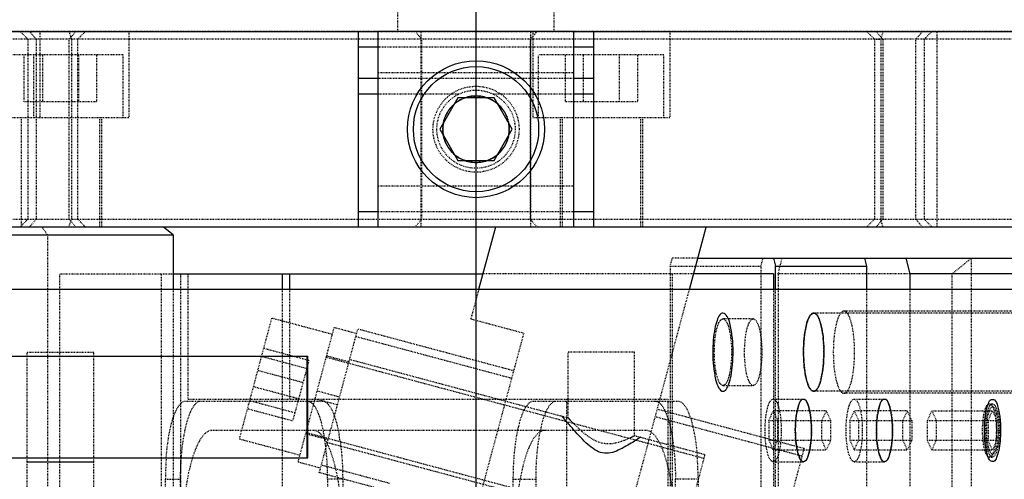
# Model space of a CAD drawing. Header units: millimetres. Extents: x -24622 to 2314, y -1603 to 2287.
# Tile 12 of 236: x -3073 to -2947, y 870 to 929. Entities that reach past the tile are written whole.
import ezdxf
from ezdxf.lldxf.tags import DXFTag

# ---------------------------------------------------------------- set-up
doc = ezdxf.new("R2010")
doc.units = ezdxf.units.MM
doc.linetypes.add('HIDDEN', pattern=[0.2, 0.1, -0.1])
doc.layers.add('02___PRT_ALL_AXES', color=7, linetype='Continuous')
doc.layers.add('DEFAULT_2', color=8, linetype='HIDDEN')
tags = doc.linetypes.add('CENTER', pattern=[2, 1.25, -0.25, 0.25, -0.25]).pattern_tags.tags
tags[10:11] = [DXFTag(74, 4), DXFTag(75, 0), DXFTag(340, '0'), DXFTag(46, 1.0), DXFTag(50, 0.0), DXFTag(44, 0.0), DXFTag(45, 0.0)]
tags[8:9] = [DXFTag(74, 4), DXFTag(75, 0), DXFTag(340, '0'), DXFTag(46, 1.0), DXFTag(50, 0.0), DXFTag(44, 0.0), DXFTag(45, 0.0)]
tags[6:7] = [DXFTag(74, 4), DXFTag(75, 0), DXFTag(340, '0'), DXFTag(46, 1.0), DXFTag(50, 0.0), DXFTag(44, 0.0), DXFTag(45, 0.0)]
tags[4:5] = [DXFTag(74, 4), DXFTag(75, 0), DXFTag(340, '0'), DXFTag(46, 1.0), DXFTag(50, 0.0), DXFTag(44, 0.0), DXFTag(45, 0.0)]

msp = doc.modelspace()

# ---------------------------------------------------------------- linework, layer by layer
at = {"color": 1, "linetype": 'CENTER', "ltscale": 304.8}
msp.add_line((-3014.808, 685.354), (-3014.808, 1213.43), dxfattribs=at)
at = {"color": 7, "linetype": 'Continuous'}
for p, q in [((-3029.808, 902.336), (-3029.808, 927.336)), ((-3027.308, 902.336), (-3027.308, 927.336)), ((-3002.308, 927.336), (-3027.308, 927.336)), ((-3002.308, 902.336), (-3002.308, 927.336)), ((-2999.808, 927.336), (-2999.808, 902.336)), ((-3027.308, 925.336), (-3029.808, 925.336)), ((-2999.808, 925.336), (-3002.308, 925.336)), ((-3027.308, 921.336), (-3029.808, 921.336)), ((-2999.808, 921.336), (-3002.308, 921.336)), ((-3027.308, 919.336), (-3029.808, 919.336)), ((-2999.808, 919.336), (-3002.308, 919.336)), ((-3017.117, 918.836), (-3019.426, 914.836)), ((-3012.498, 918.836), (-3017.117, 918.836)), ((-3010.189, 914.836), (-3012.498, 918.836)), ((-3019.426, 914.836), (-3017.117, 910.836)), ((-3012.498, 910.836), (-3010.189, 914.836)), ((-3017.117, 910.836), (-3012.498, 910.836)), ((-3029.808, 904.336), (-3027.308, 904.336)), ((-3002.308, 904.336), (-2999.808, 904.336)), ((-2839.287, 902.336), (-3213.748, 902.336)), ((-3053.487, 901.336), (-3054.712, 902.336)), ((-3012.33, 902.336), (-3014.473, 894.337)), ((-2987.556, 894.337), (-2985.413, 902.336)), ((-3093.682, 901.336), (-3053.487, 901.336)), ((-3053.487, 901.336), (-3053.487, 894.337)), ((-2986.484, 898.337), (-2944.532, 898.337)), ((-2976.8, 898.337), (-2976.541, 897.337)), ((-2965.209, 898.337), (-2964.95, 897.337)), ((-2959.921, 898.337), (-2959.404, 896.337)), ((-2976.541, 894.337), (-2976.541, 897.337)), ((-2976.541, 897.337), (-2964.95, 897.337)), ((-2964.95, 897.337), (-2964.95, 894.337)), ((-3053.487, 896.336), (-3013.937, 896.337)), ((-3039.585, 896.336), (-3039.585, 894.337)), ((-3038.619, 896.337), (-3038.619, 894.337)), ((-2976.8, 896.337), (-2987.02, 896.337)), ((-2976.8, 896.337), (-2976.8, 894.337)), ((-2944.264, 896.337), (-2959.404, 896.337)), ((-2959.404, 896.337), (-2959.404, 894.337)), ((-2860.808, 894.337), (-3108.484, 894.337)), ((-3172.822, 885.837), (-3036.304, 885.837)), ((-3036.438, 885.837), (-3036.438, 872.837)), ((-3036.304, 872.837), (-3036.304, 885.837)), ((-3172.822, 872.837), (-3036.304, 872.837)), ((-3072.14, 872.336), (-3063.641, 872.336))]:
    msp.add_line(p, q, dxfattribs=at)
for radius in [8.75, 8]:
    msp.add_circle((-3014.808, 914.836), radius, dxfattribs=at)
for points, start_tangent, end_tangent in [([(-3010.558, 914.836), (-3010.87, 916.434), (-3011.791, 917.829), (-3013.175, 918.759), (-3014.81, 919.086), (-3016.445, 918.757), (-3017.828, 917.825), (-3018.747, 916.43), (-3019.058, 914.836)], (-0.0048593, 0.9999882), (-0.0041531, -0.9999914)), ([(-3019.058, 914.836), (-3018.745, 913.237), (-3017.825, 911.842), (-3016.441, 910.912), (-3014.805, 910.586), (-3013.17, 910.914), (-3011.787, 911.846), (-3010.868, 913.241), (-3010.558, 914.836)], (0.0048593, -0.9999882), (0.0041531, 0.9999914)), ([(-2983.27, 891.337), (-2983.661, 891.104), (-2984.024, 890.401), (-2984.302, 889.353), (-2984.5, 887.891), (-2984.564, 886.25), (-2984.476, 884.526), (-2984.201, 882.862), (-2983.79, 881.759), (-2983.27, 881.337)], (-1, 0), (1, 0)), ([(-2983.27, 881.337), (-2982.879, 881.57), (-2982.516, 882.273), (-2982.238, 883.321), (-2982.04, 884.783), (-2981.976, 886.424), (-2982.064, 888.148), (-2982.34, 889.812), (-2982.75, 890.915), (-2983.27, 891.337)], (1, 0), (-1, 0)), ([(-2971.679, 881.337), (-2972.07, 881.57), (-2972.433, 882.273), (-2972.711, 883.321), (-2972.909, 884.783), (-2972.973, 886.424), (-2972.885, 888.148), (-2972.609, 889.812), (-2972.199, 890.915), (-2971.679, 891.337)], (-1, 0), (1, 0)), ([(-2971.679, 891.337), (-2971.288, 891.104), (-2970.925, 890.401), (-2970.647, 889.353), (-2970.449, 887.891), (-2970.385, 886.25), (-2970.473, 884.526), (-2970.749, 882.862), (-2971.159, 881.759), (-2971.679, 881.337)], (1, 0), (-1, 0)), ([(-2971.956, 876.337), (-2972.018, 877.7), (-2972.195, 878.889), (-2972.472, 879.798), (-2972.833, 880.29), (-2973.234, 880.226), (-2973.634, 879.473), (-2973.913, 878.162), (-2974.027, 876.337)], (0, 1), (0, -1)), ([(-2961.604, 876.337), (-2961.666, 877.7), (-2961.842, 878.889), (-2962.12, 879.798), (-2962.48, 880.29), (-2962.881, 880.226), (-2963.282, 879.473), (-2963.56, 878.162), (-2963.674, 876.337)], (0, 1), (0, -1)), ([(-2949.879, 876.337), (-2949.817, 877.7), (-2949.641, 878.889), (-2949.363, 879.798), (-2949.002, 880.29), (-2948.601, 880.226), (-2948.201, 879.473), (-2947.922, 878.162), (-2947.808, 876.337)], (0, 1), (0, -1)), ([(-2993.808, 875.473), (-2994.058, 875.306), (-2994.751, 874.856), (-2995.653, 874.311), (-2996.632, 873.807), (-2997.646, 873.467), (-2998.647, 873.454), (-2999.619, 873.852), (-3000.539, 874.556), (-3001.428, 875.425), (-3002.302, 876.381), (-3003.109, 877.317), (-3003.639, 877.949), (-3003.808, 878.153)], (-0.8293453, -0.5587364), (-0.6367016, 0.7711103)), ([(-2974.027, 876.337), (-2973.965, 874.974), (-2973.789, 873.785), (-2973.511, 872.877), (-2973.15, 872.384), (-2972.749, 872.448), (-2972.349, 873.201), (-2972.07, 874.512), (-2971.956, 876.337)], (0, -1), (0, 1)), ([(-2963.674, 876.337), (-2963.612, 874.974), (-2963.436, 873.785), (-2963.158, 872.877), (-2962.798, 872.384), (-2962.397, 872.448), (-2961.996, 873.201), (-2961.718, 874.512), (-2961.604, 876.337)], (0, -1), (0, 1)), ([(-2947.808, 876.337), (-2947.87, 874.974), (-2948.046, 873.785), (-2948.324, 872.877), (-2948.685, 872.384), (-2949.086, 872.448), (-2949.486, 873.201), (-2949.765, 874.512), (-2949.879, 876.337)], (0, -1), (0, 1))]:
    msp.add_spline(points, degree=3, dxfattribs=dict(at, start_tangent=start_tangent, end_tangent=end_tangent))
at = {"layer": '02___PRT_ALL_AXES', "color": 8, "linetype": 'HIDDEN'}
for p, q in [((-3024.808, 927.336), (-3024.808, 966.47)), ((-3004.808, 927.336), (-3004.808, 966.47)), ((-3027.308, 927.336), (-3002.375, 927.336))]:
    msp.add_line(p, q, dxfattribs=at)
at = {"layer": '02___PRT_ALL_AXES', "color": 7, "linetype": 'Continuous'}
for p, q in [((-3212.808, 927.336), (-3027.308, 927.336)), ((-3002.375, 927.336), (-2870.625, 927.336))]:
    msp.add_line(p, q, dxfattribs=at)
at = {"layer": 'DEFAULT_2', "color": 8, "linetype": 'HIDDEN'}
for p, q in [((-3027.308, 927.336), (-3212.808, 927.336)), ((-3072.047, 926.336), (-3073.047, 927.336)), ((-3071.841, 927.336), (-3070.975, 926.336)), ((-3070.528, 927.336), (-3070.528, 916.336)), ((-3066.8, 927.334), (-3066.495, 926.334)), ((-3066.769, 926.336), (-3065.903, 927.336)), ((-3065.698, 926.336), (-3064.698, 927.336)), ((-3059.14, 927.336), (-3059.14, 916.336)), ((-3021.736, 926.336), (-3022.602, 927.336)), ((-3021.808, 902.336), (-3021.808, 927.336)), ((-3007.013, 927.336), (-3007.879, 926.336)), ((-3007.808, 902.336), (-3007.808, 927.336)), ((-3007.558, 927.336), (-3007.558, 916.336)), ((-2815.867, 927.336), (-3002.308, 927.336)), ((-2990.058, 927.336), (-2990.058, 916.336)), ((-2963.918, 926.336), (-2964.918, 927.336)), ((-2963.712, 927.336), (-2962.846, 926.336)), ((-2962.815, 927.336), (-2963.121, 926.336)), ((-2958.64, 926.336), (-2957.774, 927.336)), ((-2957.568, 926.336), (-2956.568, 927.336)), ((-2955.918, 902.336), (-2955.918, 927.336)), ((-2849.439, 926.336), (-3180.177, 926.336)), ((-3072.047, 926.336), (-3072.047, 903.336)), ((-3070.975, 926.336), (-3070.975, 903.336)), ((-3066.769, 903.336), (-3066.769, 926.336)), ((-3066.494, 926.336), (-3066.494, 903.336)), ((-3065.697, 926.336), (-3065.697, 903.335)), ((-3021.736, 903.336), (-3021.736, 926.336)), ((-3007.879, 926.336), (-3007.879, 903.336)), ((-2963.918, 926.336), (-2963.918, 903.335)), ((-2963.918, 926.336), (-2962.846, 926.336)), ((-2963.121, 926.336), (-2963.121, 903.336)), ((-2962.846, 926.336), (-2962.846, 903.336)), ((-2958.64, 903.336), (-2958.64, 926.336)), ((-2957.568, 926.336), (-2957.568, 903.336)), ((-3002.308, 925.336), (-3027.308, 925.336)), ((-3059.89, 924.336), (-3087.278, 924.336)), ((-3072.509, 918.336), (-3072.509, 924.336)), ((-3071.278, 916.336), (-3071.278, 924.336)), ((-3070.2, 924.336), (-3070.2, 918.336)), ((-3065.581, 924.336), (-3065.581, 918.336)), ((-3063.271, 924.336), (-3063.271, 918.336)), ((-3059.89, 916.336), (-3059.89, 924.336)), ((-3006.808, 916.336), (-3006.808, 924.336)), ((-2990.809, 924.336), (-3006.806, 924.336)), ((-3003.427, 924.336), (-3003.427, 918.336)), ((-3001.117, 924.336), (-3001.117, 918.336)), ((-2996.499, 918.336), (-2996.499, 924.336)), ((-2994.189, 924.336), (-2994.189, 918.336)), ((-2990.808, 916.336), (-2990.808, 924.336)), ((-3027.308, 922.086), (-3002.308, 922.086)), ((-3002.308, 921.336), (-3027.308, 921.336)), ((-3016.987, 919.336), (-3027.308, 919.336)), ((-3002.308, 919.336), (-3012.628, 919.336)), ((-3063.271, 918.336), (-3072.509, 918.336)), ((-2994.189, 918.336), (-3003.427, 918.336)), ((-3088.028, 916.336), (-3059.14, 916.336)), ((-3072.89, 916.336), (-3072.89, 902.336)), ((-3062.89, 916.336), (-3062.89, 902.336)), ((-3062.64, 916.336), (-3062.64, 902.336)), ((-3007.558, 916.336), (-2990.058, 916.336)), ((-3004.058, 916.336), (-3004.058, 902.336)), ((-3003.808, 916.336), (-3003.808, 902.336)), ((-2993.808, 916.336), (-2993.808, 902.336)), ((-2993.558, 916.336), (-2993.558, 902.336)), ((-3027.308, 907.586), (-3002.308, 907.586)), ((-3027.308, 904.336), (-3002.308, 904.336)), ((-3180.177, 903.335), (-2849.439, 903.335)), ((-3072.047, 903.335), (-3073.047, 902.336)), ((-3070.975, 903.336), (-3071.841, 902.336)), ((-3066.8, 902.336), (-3066.494, 903.336)), ((-3065.903, 902.336), (-3066.769, 903.336)), ((-3065.698, 903.335), (-3064.698, 902.335)), ((-3022.602, 902.336), (-3021.736, 903.336)), ((-3007.879, 903.336), (-3007.013, 902.336)), ((-2963.918, 903.335), (-2964.918, 902.336)), ((-2962.846, 903.336), (-2963.712, 902.336)), ((-2962.815, 902.338), (-2963.121, 903.338)), ((-2957.774, 902.336), (-2958.64, 903.336)), ((-2957.568, 903.335), (-2956.568, 902.336)), ((-3069.534, 901.336), (-3070.241, 902.336)), ((-3069.534, 901.336), (-3069.534, 805.336)), ((-2989.999, 897.337), (-2989.741, 898.337)), ((-2986.484, 898.337), (-2989.741, 898.337)), ((-2978.408, 897.337), (-2978.15, 898.337)), ((-2976.227, 896.337), (-2975.709, 898.337)), ((-2954.011, 896.337), (-2951.561, 898.337)), ((-2951.561, 898.337), (-2951.561, 756.337)), ((-2989.999, 897.337), (-2989.999, 799.337)), ((-2989.999, 897.337), (-2978.408, 897.337)), ((-2978.408, 799.337), (-2978.408, 897.337)), ((-3067.981, 800.336), (-3067.981, 896.336)), ((-3067.981, 896.336), (-3053.487, 896.336)), ((-3055.04, 896.336), (-3055.04, 800.336)), ((-3052.526, 800.336), (-3052.526, 896.336)), ((-3051.56, 880.337), (-3051.56, 896.337)), ((-2987.02, 896.337), (-3013.937, 896.337)), ((-2989.741, 896.337), (-2989.741, 800.337)), ((-2976.227, 896.337), (-2976.227, 794.337)), ((-2959.404, 896.337), (-2976.227, 896.337)), ((-2954.011, 756.337), (-2954.011, 896.337)), ((-3053.487, 894.337), (-3053.487, 805.336)), ((-3039.585, 894.337), (-3039.585, 800.336)), ((-3038.619, 894.337), (-3038.619, 880.337)), ((-3020.902, 769.888), (-2987.556, 894.337)), ((-3014.473, 894.337), (-3015.475, 890.596)), ((-2976.8, 894.337), (-2976.8, 800.337)), ((-2976.541, 799.337), (-2976.541, 894.337)), ((-2964.95, 894.337), (-2964.95, 799.337)), ((-2959.404, 894.337), (-2959.404, 794.337)), ((-3040.919, 890.685), (-3045.06, 875.23)), ((-3033.192, 888.614), (-3040.919, 890.685)), ((-3015.475, 890.596), (-3008.714, 888.785)), ((-2979.406, 890.587), (-2983.27, 890.587)), ((-2940.769, 891.337), (-2971.679, 891.337)), ((-2943.667, 891.587), (-2967.815, 891.587)), ((-3032.959, 889.482), (-3037.565, 872.292)), ((-3034.823, 870.934), (-3029.906, 889.287)), ((-3030.061, 888.707), (-3032.959, 889.484)), ((-3010.008, 883.955), (-3029.906, 889.287)), ((-3008.714, 888.785), (-3044.203, 756.337)), ((-3010.267, 882.989), (-3030.165, 888.321)), ((-3036.159, 885.268), (-3041.955, 886.821)), ((-3072.14, 867.336), (-3072.14, 886.336)), ((-3072.138, 886.336), (-3063.642, 886.336)), ((-3063.64, 867.336), (-3063.64, 886.336)), ((-3036.436, 884.233), (-3042.232, 885.786)), ((-3033.968, 885.717), (-2985.672, 872.776)), ((-3031.032, 885.085), (-3033.93, 885.861)), ((-3030.941, 885.423), (-3003.058, 877.952)), ((-3003.058, 877.952), (-3003.058, 886.336)), ((-2994.558, 886.336), (-3003.058, 886.336)), ((-2994.558, 875.674), (-2994.558, 886.336)), ((-3036.159, 885.268), (-3038.23, 877.541)), ((-3036.917, 882.44), (-3042.712, 883.993)), ((-3037.472, 880.369), (-3043.267, 881.922)), ((-2983.27, 882.087), (-2979.406, 882.087)), ((-3051.56, 880.337), (-2990.323, 880.337)), ((-3035.392, 880.404), (-3032.494, 879.628)), ((-3032.235, 880.593), (-3035.133, 881.37)), ((-3003.264, 880.337), (-3003.264, 816.337)), ((-2990.323, 880.337), (-2990.323, 816.337)), ((-2976.855, 880.337), (-2972.992, 880.337)), ((-2940.769, 881.337), (-2971.679, 881.337)), ((-2943.667, 881.087), (-2967.815, 881.087)), ((-2966.503, 880.337), (-2962.639, 880.337)), ((-3051.888, 880.087), (-3034.427, 880.087)), ((-3038.23, 877.541), (-3044.025, 879.094)), ((-3037.952, 878.576), (-3043.748, 880.129)), ((-3007.455, 880.087), (-2989.029, 880.087)), ((-2949.23, 879.737), (-2948.844, 879.737)), ((-2949.23, 879.737), (-2948.994, 879.613)), ((-2948.636, 879.227), (-2948.994, 879.613)), ((-2973.175, 873.051), (-2991.914, 878.072)), ((-2972.916, 874.016), (-2991.655, 879.038)), ((-2977.416, 877.587), (-2976.855, 878.837)), ((-2970.075, 878.837), (-2976.855, 878.837)), ((-2976.855, 878.837), (-2976.295, 877.587)), ((-2970.635, 877.587), (-2970.075, 878.837)), ((-2970.075, 878.837), (-2969.514, 877.587)), ((-2967.063, 877.587), (-2966.503, 878.837)), ((-2959.722, 878.837), (-2966.503, 878.837)), ((-2966.503, 878.837), (-2965.942, 877.587)), ((-2960.282, 877.587), (-2959.722, 878.837)), ((-2959.722, 878.837), (-2959.162, 877.587)), ((-2957.151, 877.587), (-2956.59, 878.837)), ((-2956.59, 878.837), (-2948.844, 878.837)), ((-2956.59, 878.837), (-2956.03, 877.587)), ((-2949.404, 877.587), (-2948.844, 878.837)), ((-2948.844, 878.837), (-2948.283, 877.587)), ((-2977.416, 877.587), (-2977.416, 875.087)), ((-2977.416, 877.587), (-2969.514, 877.587)), ((-2976.295, 877.587), (-2976.295, 875.087)), ((-2970.635, 875.087), (-2970.635, 877.587)), ((-2969.514, 877.587), (-2969.514, 875.087)), ((-2967.063, 877.587), (-2959.162, 877.587)), ((-2967.063, 877.587), (-2967.063, 875.087)), ((-2965.942, 877.587), (-2965.942, 875.087)), ((-2960.282, 875.087), (-2960.282, 877.587)), ((-2959.162, 877.587), (-2959.162, 875.087)), ((-2957.151, 877.587), (-2948.283, 877.587)), ((-2957.151, 875.087), (-2957.151, 877.587)), ((-2956.03, 877.587), (-2956.03, 875.087)), ((-2949.404, 877.587), (-2949.404, 875.087)), ((-2948.283, 875.087), (-2948.283, 877.587)), ((-2993.091, 876.337), (-3048.533, 876.337)), ((-3033.698, 875.136), (-3036.595, 875.912)), ((-2988.26, 863.116), (-3036.557, 876.057)), ((-2994.558, 875.674), (-2985.543, 873.259)), ((-3037.333, 873.16), (-3045.06, 875.23)), ((-3033.788, 874.798), (-2988.39, 862.633)), ((-2977.416, 875.087), (-2969.514, 875.087)), ((-2977.416, 875.087), (-2976.855, 873.837)), ((-2976.855, 873.837), (-2976.295, 875.087)), ((-2970.075, 873.837), (-2970.635, 875.087)), ((-2969.514, 875.087), (-2970.075, 873.837)), ((-2967.063, 875.087), (-2959.162, 875.087)), ((-2967.063, 875.087), (-2966.503, 873.837)), ((-2966.503, 873.837), (-2965.942, 875.087)), ((-2959.722, 873.837), (-2960.282, 875.087)), ((-2959.162, 875.087), (-2959.722, 873.837)), ((-2957.151, 875.087), (-2948.283, 875.087)), ((-2956.59, 873.837), (-2957.151, 875.087)), ((-2956.03, 875.087), (-2956.59, 873.837)), ((-2948.844, 873.837), (-2949.404, 875.087)), ((-2948.283, 875.087), (-2948.844, 873.837)), ((-2988.39, 862.633), (-2985.543, 873.259)), ((-2972.916, 874.016), (-2977.834, 855.664)), ((-2976.855, 873.837), (-2970.075, 873.837)), ((-2966.503, 873.837), (-2959.722, 873.837)), ((-2956.59, 873.837), (-2948.844, 873.837)), ((-2948.994, 873.061), (-2949.23, 872.937)), ((-2949.23, 872.937), (-2948.844, 872.937)), ((-2948.636, 873.447), (-2948.994, 873.061)), ((-3034.668, 871.514), (-3037.566, 872.29)), ((-3025.871, 869.571), (-3034.565, 871.9)), ((-2976.855, 872.337), (-2972.992, 872.337)), ((-2966.503, 872.337), (-2962.639, 872.337)), ((-3026.13, 868.605), (-3034.823, 870.934)), ((-3054.476, 826.587), (-3054.476, 870.087)), ((-3054.476, 870.087), (-3052.544, 870.087)), ((-3052.544, 826.587), (-3052.544, 870.087)), ((-3033.771, 870.087), (-3033.771, 826.587)), ((-3031.839, 870.087), (-3033.771, 870.087)), ((-3031.839, 870.087), (-3031.839, 826.587)), ((-3010.044, 826.587), (-3010.044, 870.087)), ((-3010.044, 870.087), (-3007.146, 870.087)), ((-3007.146, 826.587), (-3007.146, 870.087)), ((-2989.338, 826.587), (-2989.338, 870.087)), ((-2986.44, 870.087), (-2989.338, 870.087)), ((-2986.44, 870.087), (-2986.44, 826.587))]:
    msp.add_line(p, q, dxfattribs=at)
for radius in [5.5, 5, 4.25]:
    msp.add_circle((-3014.808, 914.836), radius, dxfattribs=at)
for centre, radius, start, end in [((-3037.322, 878.193), 2.254, 38.70796, 40.14785), ((-2977.983, 901.393), 34.325, 223.07201, 224.65754), ((-2979.685, 899.757), 31.965, 223.01323, 224.71518), ((-3053.218, 872.416), 19.283, 10.5912, 12.75861), ((-3056.593, 871.77), 22.719, 9.36056, 10.62717), ((-3058.753, 871.411), 24.908, 8.58986, 9.36853), ((-3054.894, 871.728), 22.956, 9.13409, 10.62254), ((-3057.503, 871.304), 25.598, 8.17551, 9.14441), ((-3001.59, 888.79), 14.882, 295.50796, 298.19718), ((-3061.642, 870.981), 27.829, 6.28939, 8.57672), ((-3016.667, 870.09), 37.809, 175.81454, 180.00476), ((-3065.803, 870.502), 32.018, 4.76077, 6.32454), ((-3069.16, 870.226), 35.385, 2.79366, 4.755), ((-3020.068, 870.363), 33.619, 4.53299, 4.78179), ((-3020.832, 870.303), 34.385, 4.08955, 4.53231), ((-3071.202, 870.116), 37.431, 2.21955, 2.80988), ((-3071.835, 870.092), 38.064, 1.34417, 2.21941), ((-3023.777, 870.109), 37.336, 359.96696, 4.06499), ((-3072.091, 870.085), 38.32, 0.86358, 1.34514), ((-3071.962, 870.087), 38.191, 0.0007, 0.86431)]:
    msp.add_arc(centre, radius, start, end, dxfattribs=at)
for points, start_tangent, end_tangent in [([(-2983.27, 882.087), (-2983.691, 882.411), (-2983.881, 882.803), (-2984.048, 883.332), (-2984.286, 884.711), (-2984.37, 886.337), (-2984.286, 887.963), (-2984.048, 889.342), (-2983.881, 889.871), (-2983.691, 890.263), (-2983.27, 890.587)], (-1, 0), (1, 0)), ([(-2983.27, 890.587), (-2982.849, 890.263), (-2982.659, 889.871), (-2982.492, 889.342), (-2982.254, 887.963), (-2982.17, 886.337), (-2982.254, 884.711), (-2982.492, 883.332), (-2982.659, 882.803), (-2982.849, 882.411), (-2983.27, 882.087)], (1, 0), (-1, 0)), ([(-2979.406, 882.087), (-2979.827, 882.411), (-2980.018, 882.803), (-2980.184, 883.332), (-2980.423, 884.711), (-2980.506, 886.337), (-2980.423, 887.963), (-2980.184, 889.342), (-2980.018, 889.871), (-2979.827, 890.263), (-2979.406, 890.587)], (-1, 0), (1, 0)), ([(-2979.406, 890.587), (-2978.986, 890.263), (-2978.795, 889.871), (-2978.629, 889.342), (-2978.39, 887.963), (-2978.306, 886.337), (-2978.39, 884.711), (-2978.629, 883.332), (-2978.795, 882.803), (-2978.986, 882.411), (-2979.406, 882.087)], (1, 0), (-1, 0)), ([(-2971.68, 891.337), (-2972.253, 890.818), (-2972.502, 890.195), (-2972.708, 889.369), (-2972.86, 888.385), (-2972.949, 887.294), (-2972.927, 885.019)], (-0.9999991, -0.001362), (0.0705665, -0.9975071)), ([(-2970.431, 887.655), (-2970.606, 889.131), (-2970.894, 890.312), (-2971.072, 890.752), (-2971.265, 891.074), (-2971.68, 891.337)], (-0.0705665, 0.9975071), (-0.9999991, -0.001362)), ([(-2968.177, 891.398), (-2968.577, 890.686), (-2968.896, 889.518), (-2969.103, 888.015), (-2969.174, 886.337)], (-0.6837238, -0.7297409), (0, -1)), ([(-2967.815, 891.587), (-2967.907, 891.575), (-2968.177, 891.398)], (-1, 0.0000031), (-0.6837238, -0.7297409)), ([(-2967.454, 891.398), (-2967.543, 891.48), (-2967.815, 891.587)], (-0.6838403, 0.7296317), (-1, 0.0000031)), ([(-2966.457, 886.337), (-2966.528, 888.015), (-2966.734, 889.518), (-2967.054, 890.686), (-2967.454, 891.398)], (0, 1), (-0.6838403, 0.7296317)), ([(-2971.678, 881.337), (-2971.105, 881.857), (-2970.856, 882.479), (-2970.65, 883.305), (-2970.499, 884.289), (-2970.409, 885.38), (-2970.431, 887.655)], (0.9999991, 0.001362), (-0.0705665, 0.9975071)), ([(-2969.174, 886.337), (-2969.103, 884.659), (-2968.896, 883.156), (-2968.576, 881.988), (-2968.177, 881.276)], (0, -1), (0.6838403, -0.7296317)), ([(-2967.454, 881.276), (-2967.054, 881.988), (-2966.734, 883.156), (-2966.528, 884.659), (-2966.457, 886.337)], (0.6837238, 0.7297409), (0, 1)), ([(-2972.927, 885.019), (-2972.752, 883.543), (-2972.464, 882.362), (-2972.286, 881.922), (-2972.093, 881.6), (-2971.678, 881.337)], (0.0705665, -0.9975071), (0.9999991, 0.001362)), ([(-2977.891, 876.337), (-2977.812, 877.868), (-2977.587, 879.165), (-2977.431, 879.663), (-2977.252, 880.033), (-2976.855, 880.337)], (0, 1), (1, 0)), ([(-2976.855, 880.337), (-2976.459, 880.033), (-2976.28, 879.663), (-2976.123, 879.165), (-2975.899, 877.868), (-2975.82, 876.337)], (1, 0), (0, -1)), ([(-2974.027, 876.337), (-2973.948, 877.868), (-2973.724, 879.165), (-2973.567, 879.663), (-2973.388, 880.033), (-2972.992, 880.337)], (0, 1), (1, 0)), ([(-2972.992, 880.337), (-2972.596, 880.033), (-2972.417, 879.663), (-2972.26, 879.165), (-2972.035, 877.868), (-2971.956, 876.337)], (1, 0), (0, -1)), ([(-2968.177, 881.276), (-2968.088, 881.194), (-2967.815, 881.087)], (0.6838403, -0.7296317), (1, -0.0000031)), ([(-2967.815, 881.087), (-2967.724, 881.099), (-2967.454, 881.276)], (1, -0.0000031), (0.6837238, 0.7297409)), ([(-2967.538, 876.337), (-2967.459, 877.868), (-2967.235, 879.165), (-2967.078, 879.663), (-2966.899, 880.033), (-2966.503, 880.337)], (0, 1), (1, 0)), ([(-2966.503, 880.337), (-2966.106, 880.033), (-2965.928, 879.663), (-2965.771, 879.165), (-2965.546, 877.868), (-2965.467, 876.337)], (1, 0), (0, -1)), ([(-2963.674, 876.337), (-2963.595, 877.868), (-2963.371, 879.165), (-2963.214, 879.663), (-2963.035, 880.033), (-2962.639, 880.337)], (0, 1), (1, 0)), ([(-2962.639, 880.337), (-2962.243, 880.033), (-2962.064, 879.663), (-2961.907, 879.165), (-2961.682, 877.868), (-2961.604, 876.337)], (1, 0), (0, -1)), ([(-3053.496, 877.922), (-3053.135, 878.849), (-3052.74, 879.53), (-3051.888, 880.087)], (0.3100927, 0.9507063), (1, 0)), ([(-3052.544, 870.087), (-3052.347, 873.914), (-3052.108, 875.643), (-3051.786, 877.158), (-3051.394, 878.402), (-3050.947, 879.326), (-3049.956, 880.087)], (0, 1), (1, 0)), ([(-3036.359, 880.087), (-3036.216, 880.071), (-3035.789, 879.841)], (1, 0), (0.7539327, -0.6569517)), ([(-3035.789, 879.841), (-3035.599, 879.646)], (0.7539327, -0.6569517), (0.644882, -0.7642822)), ([(-3035.563, 879.602), (-3035.371, 879.33), (-3034.838, 878.179)], (0.6254726, -0.7802462), (0.3356888, -0.9419729)), ([(-3034.427, 880.087), (-3034.226, 880.056), (-3033.631, 879.602)], (1, 0), (0.6254726, -0.7802462)), ([(-3033.631, 879.602), (-3033.436, 879.324), (-3032.893, 878.141)], (0.6254726, -0.7802462), (0.3316578, -0.9433998)), ([(-3008.614, 879.029), (-3008.338, 879.487), (-3007.455, 880.087)], (0.4593586, 0.8882509), (1, 0)), ([(-3007.146, 870.087), (-3006.949, 873.914), (-3006.71, 875.643), (-3006.388, 877.158), (-3005.996, 878.402), (-3005.548, 879.326), (-3004.558, 880.087)], (0, 1), (1, 0)), ([(-2991.926, 880.087), (-2991.806, 880.076), (-2991.446, 879.913)], (1, 0), (0.8079381, -0.5892673)), ([(-2991.446, 879.913), (-2991.366, 879.849), (-2991.129, 879.601)], (0.8079381, -0.5892673), (0.6247876, -0.7807948)), ([(-2991.129, 879.601), (-2991.066, 879.519), (-2990.882, 879.237)], (0.6247876, -0.7807948), (0.5062673, -0.8623766)), ([(-2990.882, 879.237), (-2990.699, 878.892)], (0.5062673, -0.8623766), (0.4333341, -0.9012333)), ([(-2989.029, 880.087), (-2988.182, 879.537), (-2987.788, 878.864), (-2987.429, 877.949)], (1, 0), (0.3125438, -0.9499033)), ([(-2950.11, 876.337), (-2950.043, 877.638), (-2949.852, 878.741), (-2949.719, 879.164), (-2949.567, 879.478), (-2949.23, 879.737)], (0, 1), (1, 0)), ([(-2948.635, 879.227), (-2948.811, 879.334), (-2948.901, 879.329), (-2948.989, 879.284), (-2949.239, 878.919), (-2949.442, 878.249), (-2949.574, 877.353), (-2949.62, 876.337)], (-0.6806667, 0.7325933), (0, -1)), ([(-2949.467, 878.737), (-2949.403, 878.962), (-2949.181, 879.477)], (0.2498659, 0.9682804), (0.5290052, 0.8486186)), ([(-2949.181, 879.477), (-2949.128, 879.555), (-2948.961, 879.706)], (0.5290052, 0.8486186), (0.8858552, 0.4639618)), ([(-2948.994, 879.613), (-2948.736, 879.15), (-2948.529, 878.394), (-2948.396, 877.422), (-2948.35, 876.337)], (0.6818474, -0.7314945), (0, -1)), ([(-2948.961, 879.706), (-2948.844, 879.737)], (0.8858552, 0.4639618), (1, -0.0000126)), ([(-2948.844, 879.737), (-2948.507, 879.478), (-2948.355, 879.164), (-2948.221, 878.741), (-2948.031, 877.638), (-2947.964, 876.337)], (1, -0.0000126), (0, -1)), ([(-2948.294, 878.457), (-2948.452, 878.927), (-2948.635, 879.227)], (-0.2504785, 0.9681222), (-0.6806667, 0.7325933)), ([(-3054.375, 872.85), (-3054.038, 875.652), (-3053.496, 877.922)], (0.074065, 0.9972534), (0.3100927, 0.9507063)), ([(-3034.838, 878.179), (-3034.724, 877.838), (-3034.412, 876.674)], (0.3356888, -0.9419729), (0.2211428, -0.9752414)), ([(-3032.893, 878.141), (-3032.737, 877.66), (-3032.332, 875.96)], (0.3316578, -0.9433998), (0.1846305, -0.982808)), ([(-3009.467, 876.38), (-3009.077, 877.881), (-3008.614, 879.029)], (0.2053076, 0.9786975), (0.4593586, 0.8882509)), ([(-2994.558, 875.674), (-2994.925, 875.484), (-2995.926, 875.033), (-2997.413, 874.637), (-2998.28, 874.635), (-2999.149, 874.842), (-3000.651, 875.699), (-3001.838, 876.716), (-3002.706, 877.581), (-3003.058, 877.952)], (-0.8831284, -0.4691314), (-0.683658, 0.7298025)), ([(-2990.699, 878.892), (-2990.624, 878.728), (-2990.406, 878.179)], (0.4333341, -0.9012333), (0.3356104, -0.9420009)), ([(-2990.406, 878.179), (-2989.888, 876.25), (-2989.528, 873.848)], (0.3356104, -0.9420009), (0.1044807, -0.9945269)), ([(-2987.429, 877.949), (-2986.905, 875.806), (-2986.566, 873.166)], (0.3125438, -0.9499033), (0.0833673, -0.9965189)), ([(-2949.657, 877.631), (-2949.621, 877.933), (-2949.467, 878.737)], (0.1057321, 0.9943947), (0.2498659, 0.9682804)), ([(-2948.067, 876.337), (-2948.082, 876.921), (-2948.294, 878.457)], (0, 1), (-0.2504785, 0.9681222)), ([(-2949.724, 876.337), (-2949.719, 876.667), (-2949.657, 877.631)], (0, 1), (0.1057321, 0.9943947)), ([(-3048.533, 876.337), (-3050.018, 875.195), (-3050.363, 874.566), (-3050.69, 873.809), (-3051.278, 871.944), (-3051.761, 869.67), (-3052.119, 867.078), (-3052.34, 864.262), (-3052.415, 861.337)], (-1, 0), (0, -1)), ([(-3031.839, 865.178), (-3032.359, 869.644), (-3032.753, 871.571), (-3033.224, 873.224), (-3033.758, 874.558), (-3034.341, 875.537), (-3034.958, 876.136), (-3035.592, 876.337)], (-0.0683921, 0.9976585), (-1, 0)), ([(-3010.044, 870.087), (-3009.895, 873.425), (-3009.467, 876.38)], (0, 1), (0.2053076, 0.9786975)), ([(-3006.032, 876.337), (-3007.518, 875.195), (-3007.862, 874.566), (-3008.189, 873.809), (-3008.777, 871.944), (-3009.26, 869.67), (-3009.619, 867.078), (-3009.84, 864.262), (-3009.914, 861.337)], (-1, 0), (0, -1)), ([(-2995.181, 875.359), (-2994.915, 875.489), (-2994.558, 875.674)], (0.9024336, 0.430829), (0.8830978, 0.4691889)), ([(-2992.459, 876.137), (-2992.616, 876.224), (-2993.091, 876.337)], (-0.8434533, 0.5372025), (-1, 0)), ([(-2991.116, 874.25), (-2991.764, 875.434), (-2992.459, 876.137)], (-0.4010092, 0.916074), (-0.8434533, 0.5372025)), ([(-2976.855, 872.337), (-2977.252, 872.641), (-2977.431, 873.011), (-2977.587, 873.509), (-2977.812, 874.806), (-2977.891, 876.337)], (-1, 0), (0, 1)), ([(-2975.82, 876.337), (-2975.899, 874.806), (-2976.123, 873.509), (-2976.28, 873.011), (-2976.459, 872.641), (-2976.855, 872.337)], (0, -1), (-1, 0)), ([(-2972.992, 872.337), (-2973.388, 872.641), (-2973.567, 873.011), (-2973.724, 873.509), (-2973.948, 874.806), (-2974.027, 876.337)], (-1, 0), (0, 1)), ([(-2971.956, 876.337), (-2972.035, 874.806), (-2972.26, 873.509)], (0, -1), (-0.2507119, -0.9680618)), ([(-2966.503, 872.337), (-2966.899, 872.641), (-2967.078, 873.011), (-2967.235, 873.509), (-2967.459, 874.806), (-2967.538, 876.337)], (-1, 0), (0, 1)), ([(-2965.467, 876.337), (-2965.546, 874.806), (-2965.771, 873.509), (-2965.928, 873.011), (-2966.106, 872.641), (-2966.503, 872.337)], (0, -1), (-1, 0)), ([(-2962.639, 872.337), (-2963.035, 872.641), (-2963.214, 873.011), (-2963.371, 873.509), (-2963.595, 874.806), (-2963.674, 876.337)], (-1, 0), (0, 1)), ([(-2961.604, 876.337), (-2961.682, 874.806), (-2961.907, 873.509), (-2962.064, 873.011), (-2962.243, 872.641), (-2962.639, 872.337)], (0, -1), (-1, 0)), ([(-2949.23, 872.937), (-2949.567, 873.196), (-2949.719, 873.51), (-2949.852, 873.933), (-2950.043, 875.036), (-2950.11, 876.337)], (-1, 0), (0, 1)), ([(-2949.66, 875.072), (-2949.688, 875.379), (-2949.724, 876.337)], (-0.1029939, 0.994682), (0, 1)), ([(-2949.62, 876.337), (-2949.599, 875.653), (-2949.574, 875.321), (-2949.539, 875.003), (-2949.381, 874.172), (-2949.159, 873.597), (-2949.033, 873.428), (-2948.901, 873.345), (-2948.767, 873.352), (-2948.635, 873.448)], (0, -1), (0.6806678, 0.7325922)), ([(-2948.35, 876.337), (-2948.396, 875.252), (-2948.529, 874.28), (-2948.736, 873.524), (-2948.994, 873.061)], (0, -1), (-0.6818474, -0.7314945)), ([(-2947.964, 876.337), (-2948.031, 875.036), (-2948.221, 873.933), (-2948.355, 873.51), (-2948.507, 873.196), (-2948.844, 872.937)], (0, -1), (-1, 0.0000126)), ([(-2948.294, 874.217), (-2948.198, 874.671), (-2948.067, 876.337)], (0.2504085, 0.9681403), (0, 1)), ([(-3032.165, 874.945), (-3032.024, 873.8), (-3031.839, 870.087)], (0.1423207, -0.9898206), (0, -1)), ([(-2989.338, 865.178), (-2989.996, 870.391), (-2990.507, 872.531), (-2991.116, 874.25)], (-0.0683921, 0.9976585), (-0.4010092, 0.916074)), ([(-2949.467, 873.938), (-2949.526, 874.192), (-2949.66, 875.072)], (-0.2496494, 0.9683363), (-0.1029939, 0.994682)), ([(-2948.635, 873.448), (-2948.452, 873.747), (-2948.294, 874.217)], (0.6806678, 0.7325922), (0.2504085, 0.9681403)), ([(-2989.528, 873.848), (-2989.446, 872.938), (-2989.338, 870.087)], (0.1044807, -0.9945269), (0, -1)), ([(-2972.26, 873.509), (-2972.335, 873.245), (-2972.596, 872.641)], (-0.2507119, -0.9680618), (-0.5297924, -0.8481273)), ([(-2949.196, 873.222), (-2949.27, 873.363), (-2949.467, 873.938)], (-0.5091576, 0.8606733), (-0.2496494, 0.9683363)), ([(-2948.844, 872.937), (-2948.934, 872.955), (-2949.196, 873.222)], (-1, 0.0000126), (-0.5091576, 0.8606733)), ([(-2972.758, 872.441), (-2972.816, 872.396), (-2972.992, 872.337)], (-0.7451279, -0.6669216), (-1, 0)), ([(-2972.596, 872.641), (-2972.635, 872.582), (-2972.758, 872.441)], (-0.5297924, -0.8481273), (-0.7451279, -0.6669216))]:
    msp.add_spline(points, degree=3, dxfattribs=dict(at, start_tangent=start_tangent, end_tangent=end_tangent))

doc.saveas('drawing.dxf')
